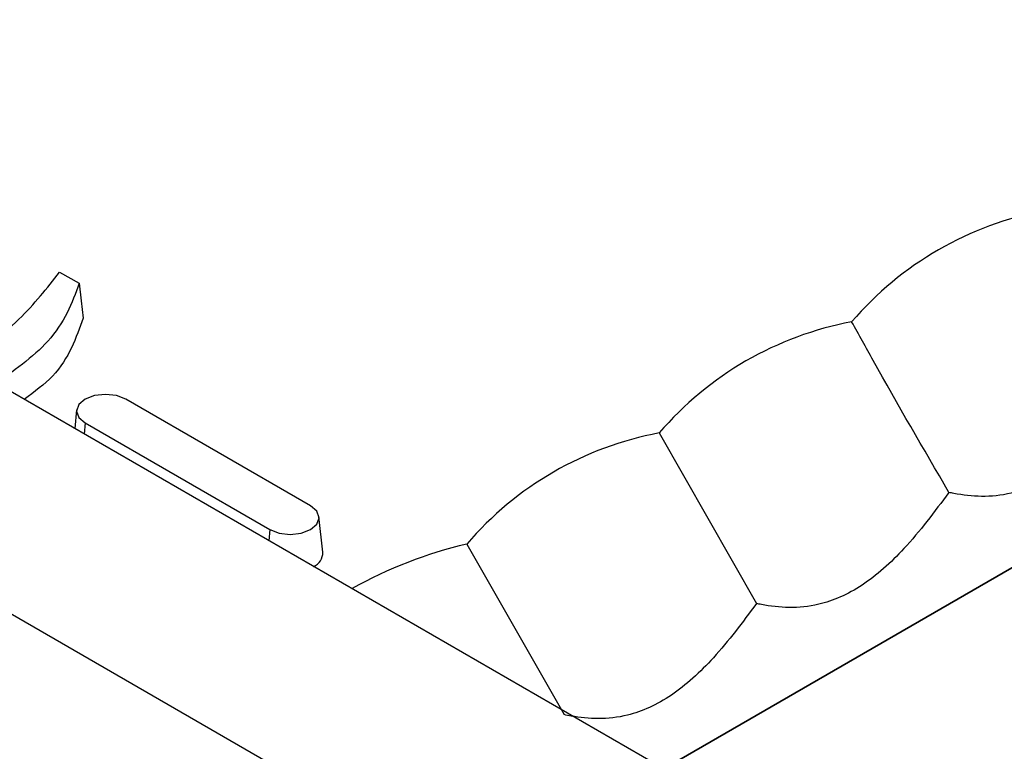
# Model space of a CAD drawing. Header units: inches. Extents: x 0.3 to 33.8, y 0.2 to 21.7.
# Tile 172 of 192: x 30.2764 to 30.3216, y 18.7756 to 18.8092. Entities that reach past the tile are written whole.
import ezdxf

# ---------------------------------------------------------------- set-up
doc = ezdxf.new("R2010")
doc.units = ezdxf.units.IN
doc.header["$MEASUREMENT"] = 0

msp = doc.modelspace()

# ---------------------------------------------------------------- linework, layer by layer
at = {"color": 7, "linetype": 'Continuous', "lineweight": 25}
for p, q in [((30.74427753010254, 18.52175646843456), (30.10788142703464, 18.88914011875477)), ((30.73543869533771, 18.51665391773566), (30.09904259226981, 18.88403756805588)), ((30.27823176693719, 18.79758091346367), (30.27912774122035, 18.79706367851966)), ((30.30598655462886, 18.7747764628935), (30.33873153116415, 18.79367973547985)), ((30.33873153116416, 18.79367973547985), (30.30598655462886, 18.7747764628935)), ((30.28976178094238, 18.78684273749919), (30.28127649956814, 18.79174118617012)), ((30.27901708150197, 18.7912476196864), (30.27892590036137, 18.79039824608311)), ((30.27940263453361, 18.79065942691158), (30.27936526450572, 18.79014460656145)), ((30.27940263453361, 18.79065942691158), (30.28788791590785, 18.78576097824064)), ((30.30577527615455, 18.79019115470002), (30.31024178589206, 18.78236017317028)), ((30.29032197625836, 18.78472233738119), (30.29014733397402, 18.78634917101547)), ((30.28788791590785, 18.78576097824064), (30.28785054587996, 18.78524615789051)), ((30.29693644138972, 18.78508860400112), (30.30140295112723, 18.77725762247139))]:
    msp.add_line(p, q, dxfattribs=at)
at = {"color": 7, "linetype": 'Continuous', "lineweight": 25, "flags": 128}
for points in [[(30.27912774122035, 18.79706367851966), (30.27922147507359, 18.7962644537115), (30.27931516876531, 18.79546525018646)], [(30.28127649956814, 18.79174118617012), (30.28084663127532, 18.79190699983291), (30.28033956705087, 18.79196522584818), (30.27983250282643, 18.79190699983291), (30.27940263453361, 18.79174118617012), (30.27911540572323, 18.79149302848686), (30.27901454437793, 18.79120030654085), (30.27911540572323, 18.79090758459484), (30.27940263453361, 18.79065942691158)], [(30.28788791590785, 18.78576097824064), (30.28831778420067, 18.78559516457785), (30.28882484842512, 18.78553693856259), (30.28933191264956, 18.78559516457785), (30.28976178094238, 18.78576097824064), (30.29004900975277, 18.7860091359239), (30.29014987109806, 18.78630185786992), (30.29004900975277, 18.78659457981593), (30.28976178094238, 18.78684273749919)]]:
    msp.add_lwpolyline(points, dxfattribs=at)
at = {"color": 7, "linetype": 'Continuous', "lineweight": 25}
for centre, radius, start, end in [((30.32628261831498, 18.78528782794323), 0.01537113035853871, 100.6080867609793, 139.3865367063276), ((30.31744378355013, 18.78018527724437), 0.01537113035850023, 100.6080867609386, 139.3865367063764), ((30.30860494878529, 18.77508272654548), 0.01537113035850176, 100.6080867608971, 139.3865367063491), ((30.30152129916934, 18.76546088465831), 0.02015609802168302, 103.1480202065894, 119.2708168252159), ((30.28964480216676, 18.78469259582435), 0.0006778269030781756, 291.9671172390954, 2.514820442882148), ((30.31585521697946, 18.78764192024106), 0.01537113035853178, 280.6080867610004, 319.3865367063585)]:
    msp.add_arc(centre, radius, start, end, dxfattribs=at)
for points, knots in [([(30.27367773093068, 18.79342794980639), (30.27412593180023, 18.79370364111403), (30.27512530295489, 18.79431836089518), (30.27674735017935, 18.79568527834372), (30.27765561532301, 18.79684515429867), (30.27823176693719, 18.79758091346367)], [0, 0, 0, 0, 0.2291950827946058, 0.5110453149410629, 1, 1, 1, 1]), ([(30.27912774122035, 18.79706367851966), (30.27896641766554, 18.79660845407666), (30.27864362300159, 18.79569758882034), (30.27753327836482, 18.79403151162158), (30.27609637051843, 18.79301329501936), (30.27517224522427, 18.79235844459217)], [0, 0, 0, 0, 0.2628299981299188, 0.5259003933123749, 1, 1, 1, 1]), ([(30.27931516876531, 18.79546525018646), (30.2791545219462, 18.79501080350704), (30.27883305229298, 18.79410141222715), (30.27804304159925, 18.79279453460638), (30.27707631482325, 18.7920810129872), (30.2766087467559, 18.79173591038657)], [0, 0, 0, 0, 0.340270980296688, 0.6809147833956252, 1, 1, 1, 1]), ([(30.31908062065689, 18.78746272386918), (30.31790854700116, 18.78947646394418), (30.31639653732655, 18.79207424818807), (30.31494128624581, 18.79470275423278), (30.31461411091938, 18.79529370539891)], [0, 0, 0, 0, 0.7751760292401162, 1, 1, 1, 1]), ([(30.32791945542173, 18.79256527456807), (30.3272523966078, 18.7916706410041), (30.326033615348, 18.79003605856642), (30.32394855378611, 18.78816168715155), (30.32161501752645, 18.78716894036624), (30.32004975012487, 18.78726642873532), (30.31915721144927, 18.7874472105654), (30.31908062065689, 18.78746272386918)], [0, 0, 0, 0, 0.251980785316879, 0.4603933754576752, 0.6701424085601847, 0.9716941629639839, 0.9999999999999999, 0.9999999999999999, 0.9999999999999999, 0.9999999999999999]), ([(30.31908062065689, 18.78746272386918), (30.31841356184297, 18.78656809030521), (30.31719478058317, 18.78493350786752), (30.31510971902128, 18.78305913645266), (30.31277618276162, 18.78206638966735), (30.31121091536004, 18.78216387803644), (30.31031837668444, 18.7823446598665), (30.31024178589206, 18.78236017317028)], [0, 0, 0, 0, 0.2519807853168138, 0.4603933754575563, 0.6701424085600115, 0.9716941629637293, 0.9999999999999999, 0.9999999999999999, 0.9999999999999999, 0.9999999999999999]), ([(30.31024178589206, 18.78236017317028), (30.30960096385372, 18.78149972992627), (30.30840508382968, 18.77989400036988), (30.30635019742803, 18.77800836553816), (30.30402105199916, 18.77697924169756), (30.30242406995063, 18.77705450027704), (30.30151300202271, 18.77723573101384), (30.30140295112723, 18.77725762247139)], [0, 0, 0, 0, 0.2423631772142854, 0.452289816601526, 0.6637081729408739, 0.959378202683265, 1, 1, 1, 1])]:
    msp.add_open_spline(points, degree=3, knots=knots, dxfattribs=at)

doc.saveas('drawing.dxf')
